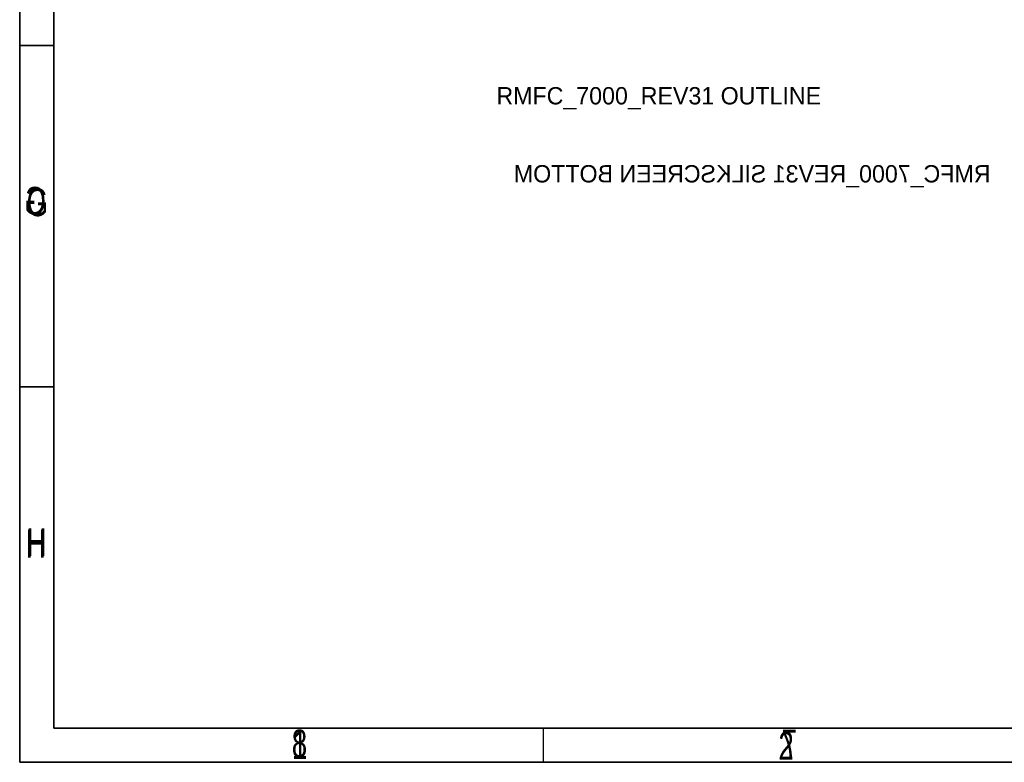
# Model space of a CAD drawing. Extents: x -70 to 514, y -134 to 276.
# Tile 1 of 17: x -70 to 74, y -134 to -26. Entities that reach past the tile are written whole.
import ezdxf

# ---------------------------------------------------------------- set-up
doc = ezdxf.new("R2010")
doc.units = 0
for name, color, linetype in [('BOARD_GEOMETRY_DIMENSION', 2, 'CONTINUOUS'), ('BOARD_GEOMETRY_OUTLINE', 3, 'CONTINUOUS'), ('BOARD_GEOMETRY_SILKSCREEN_B', 1, 'CONTINUOUS'), ('PACKAGE_GEOMETRY_SILKSCREEN_B', 4, 'CONTINUOUS')]:
    doc.layers.add(name, color=color, linetype=linetype)

msp = doc.modelspace()

# ---------------------------------------------------------------- linework, layer by layer
at = {"layer": 'BOARD_GEOMETRY_DIMENSION'}
for points in [[(-70.485, -134.471156), (513.514848, -134.471156), (513.514848, 275.52904), (-70.485, 275.52904), (-70.485, -134.471156)], [(-65.48501, 270.528796), (-65.48501, -129.471166)], [(-65.48501, -29.470858), (-70.485, -29.470858)], [(-65.48501, -79.471266), (-70.485, -79.471266)], [(-65.48501, -129.471166), (508.514858, -129.471166)], [(6.26491, -134.471156), (6.26491, -129.471166)]]:
    msp.add_lwpolyline(points, dxfattribs=at)
at = {"layer": 'BOARD_GEOMETRY_SILKSCREEN_B'}
for points in [[(513.515102, -134.471156), (-70.484746, -134.471156), (-70.484746, 275.52904), (513.515102, 275.52904), (513.515102, -134.471156)], [(-65.484756, -129.471166), (-65.484756, 270.528796)], [(-70.484746, -29.470858), (-65.484756, -29.470858)], [(-70.484746, -79.471266), (-65.484756, -79.471266)], [(508.515112, -129.471166), (-65.484756, -129.471166)], [(6.265164, -134.471156), (6.265164, -129.471166)]]:
    msp.add_lwpolyline(points, dxfattribs=at)

# ---------------------------------------------------------------- texts
at = {"layer": 'BOARD_GEOMETRY_DIMENSION', "width": 0.75}
for s, p in [('G', (-69.481446, -54.471062)), ('H', (-69.585078, -104.470962)), ('1', (-30.610048, -133.971284)), ('2', (40.670734, -134.07136))]:
    msp.add_text(s, height=4.064, dxfattribs=at).set_placement(p)
at = {"layer": 'BOARD_GEOMETRY_OUTLINE'}
msp.add_text('RMFC_7000_REV31 OUTLINE', height=2.54, dxfattribs=at).set_placement((-0.635, -38.1))
at = {"layer": 'BOARD_GEOMETRY_SILKSCREEN_B', "text_generation_flag": 2, "width": 0.75}
for s, p in [('G', (-66.638678, -54.242462)), ('H', (-66.5353, -104.242362)), ('8', (-28.360116, -133.742684)), ('7', (43.389804, -133.742684))]:
    msp.add_text(s, height=4.064, dxfattribs=at).set_placement(p)
at = {"layer": 'PACKAGE_GEOMETRY_SILKSCREEN_B', "text_generation_flag": 2}
msp.add_text('RMFC_7000_REV31 SILKSCREEN BOTTOM', height=2.54, dxfattribs=at).set_placement((71.755, -49.53))

doc.saveas('drawing.dxf')
